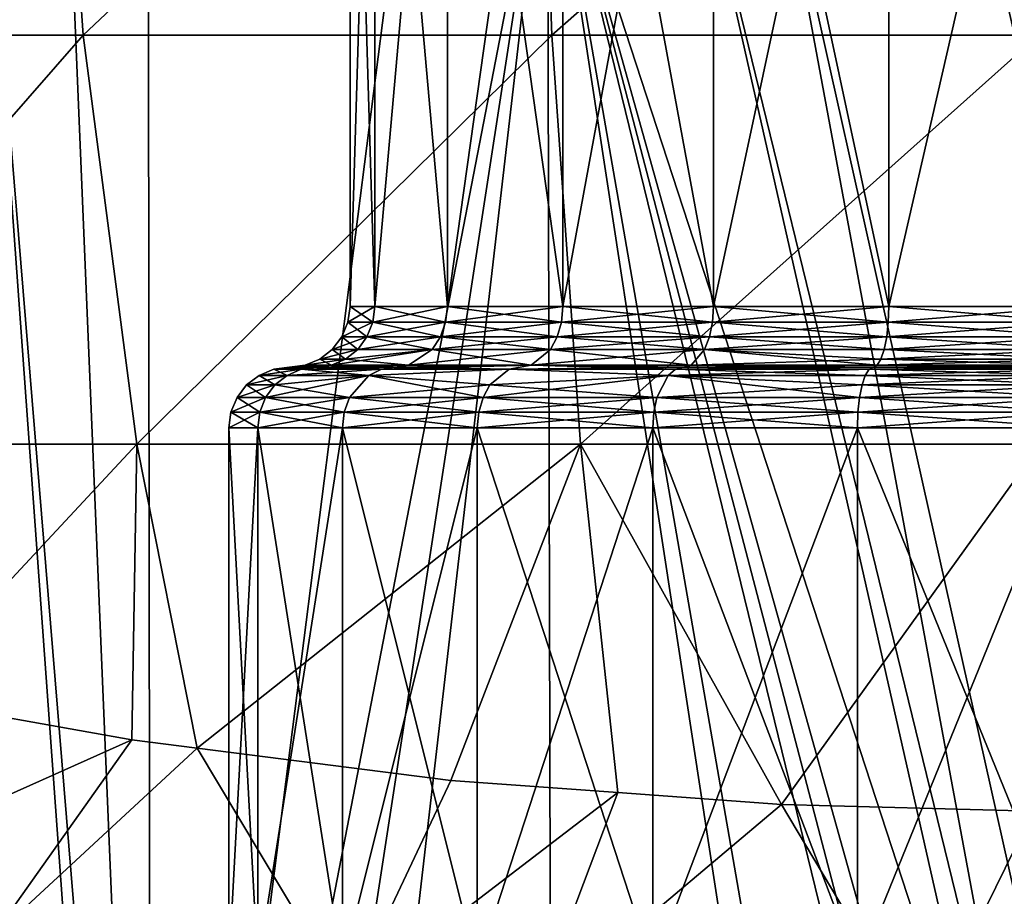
# Model space of a CAD drawing. Extents: x -0.055 to 0.055, y -0.091 to 0.
# Tile 27 of 49: x -0.009 to -0.001, y -0.059 to -0.052. Entities that reach past the tile are written whole.
import ezdxf

# ---------------------------------------------------------------- set-up
doc = ezdxf.new("R2010")
doc.units = 0
doc.layers.add('mesh', color=7, linetype='CONTINUOUS')

msp = doc.modelspace()

# ---------------------------------------------------------------- meshes
at = {"layer": 'mesh'}
mesh = msp.add_polyface(dxfattribs=at)
corners = [(-0.0037958, -0.0495282, -0.0391715), (-0.0076951, -0.0475469, -0.0383455), (-0.0077886, -0.0495282, -0.0381024), (-0.0044618, -0.0484775, 0.0051727), (-0.0082035, -0.0519975, 0.0033798), (-0.0084456, -0.0484775, 0.0039815), (-0.0043339, -0.0519975, 0.0045369), (-0.0077587, -0.0553725, 0.0022745), (-0.0051531, -0.0495282, -0.0402496), (-0.0074761, -0.0495282, -0.0394752), (-0.005387, -0.0495354, -0.0402834), (-0.0057956, -0.0474782, 0.0345474), (-0.0057956, -0.0542382, 0.0345474), (-0.006, -0.0474782, 0.0329944), (-0.0051962, -0.0542382, 0.0359944), (-0.0051962, -0.0474782, 0.0359944), (-0.0042426, -0.0542382, 0.0372371), (-0.0042426, -0.0474782, 0.0372371), (-0.0042426, -0.0474782, 0.0287518), (-0.0051962, -0.0542382, 0.0299945), (-0.0042426, -0.0542382, 0.0287518), (-0.0051962, -0.0474782, 0.0299945), (-0.0057956, -0.0542382, 0.0314415), (-0.0057956, -0.0474782, 0.0314415), (-0.006, -0.0542382, 0.0329944), (-0.0045007, -0.0475469, 0.0052417), (-0.0076438, -0.0669053, -0.0411533), (-0.0054892, -0.0499948, -0.0406866), (-0.0076659, -0.0499971, -0.0400495), (-0.0043703, -0.0499939, -0.0408716), (-0.0032241, -0.0499929, -0.041061), (-0.0031747, -0.0495353, -0.0406801), (-0.0032167, -0.0497363, -0.0409988), (-0.0076615, -0.0498223, -0.0400394), (-0.007626, -0.049663, -0.039931), (-0.0075461, -0.0495354, -0.0396868), (-0.0031979, -0.0496023, -0.0408559)]
mesh.append_faces([[corners[k] for k in face] for face in [(0, 1, 2, 2), (3, 4, 5, 5), (3, 6, 4, 4), (6, 7, 4, 4), (8, 9, 10, 10), (2, 8, 0, 0), (2, 9, 8, 8), (11, 12, 13, 13), (11, 14, 12, 12), (15, 14, 11, 11), (15, 16, 14, 14), (17, 16, 15, 15), (18, 19, 20, 20), (21, 19, 18, 18), (21, 22, 19, 19), (23, 22, 21, 21), (23, 24, 22, 22), (13, 24, 23, 23), (13, 12, 24, 24), (5, 25, 3, 3), (26, 27, 28, 28), (28, 29, 30, 30), (28, 27, 29, 29), (8, 10, 31, 31), (28, 32, 33, 33), (30, 32, 28, 28), (34, 33, 32, 32), (10, 35, 31, 31), (10, 9, 35, 35), (31, 34, 36, 36), (35, 34, 31, 31), (36, 34, 32, 32)]])
mesh = msp.add_polyface(dxfattribs=at)
corners = [(0.0003253, -0.0495282, -0.0394918), (-0.0037085, -0.0475469, -0.0393896), (-0.0037958, -0.0495282, -0.0391715), (-0.0044618, -0.0484775, 0.0051727), (-0.0003283, -0.0475469, 0.0056923), (-0.0003272, -0.0484775, 0.0056147), (-0.0043339, -0.0519975, 0.0045369), (-0.0003178, -0.0519975, 0.0049662), (-0.0040989, -0.0553725, 0.0033688), (-0.0051531, -0.0495282, -0.0402496), (-0.0031497, -0.0495282, -0.0404658), (-0.0042426, -0.0474782, 0.0372371), (-0.003, -0.0542382, 0.0381906), (-0.0042426, -0.0542382, 0.0372371), (-0.003, -0.0474782, 0.0381906), (-0.0015529, -0.0542382, 0.03879), (-0.0015529, -0.0474782, 0.03879), (0, -0.0542382, 0.0389945), (0, -0.0474782, 0.0389945), (0, -0.0474782, 0.0269944), (-0.0015529, -0.0542382, 0.0271989), (0, -0.0542382, 0.0269944), (-0.0015529, -0.0474782, 0.0271989), (-0.003, -0.0542382, 0.0277983), (-0.003, -0.0474782, 0.0277983), (-0.0042426, -0.0542382, 0.0287518), (-0.0042426, -0.0474782, 0.0287518), (0, -0.0613793, -0.0420779), (0, -0.0499914, -0.0413044), (-0.0025479, -0.0499923, -0.0411728), (-0.0032241, -0.0499929, -0.041061), (-0.0004298, -0.061419, -0.0420766), (-0.0043703, -0.0499939, -0.0408716), (-0.0006264, -0.0614647, -0.0420751), (0, -0.0497847, -0.0412424), (-0.0032167, -0.0497363, -0.0409988), (0, -0.0496534, -0.0411367), (-0.0031979, -0.0496023, -0.0408559), (0, -0.0495822, -0.0410317), (-0.0031747, -0.0495353, -0.0406801), (0, -0.0495358, -0.0408703)]
mesh.append_faces([[corners[k] for k in face] for face in [(0, 1, 2, 2), (3, 4, 5, 5), (5, 6, 3, 3), (5, 7, 6, 6), (7, 8, 6, 6), (9, 10, 2, 2), (11, 12, 13, 13), (14, 12, 11, 11), (14, 15, 12, 12), (16, 15, 14, 14), (16, 17, 15, 15), (18, 17, 16, 16), (19, 20, 21, 21), (22, 20, 19, 19), (22, 23, 20, 20), (24, 23, 22, 22), (24, 25, 23, 23), (26, 25, 24, 24), (27, 28, 29, 29), (30, 31, 29, 29), (32, 33, 30, 30), (30, 28, 34, 34), (29, 28, 30, 30), (35, 34, 36, 36), (37, 36, 38, 38), (39, 38, 40, 40), (10, 39, 40, 40), (9, 39, 10, 10), (34, 35, 30, 30), (39, 37, 38, 38), (37, 35, 36, 36), (40, 2, 10, 10), (40, 0, 2, 2)]])
mesh = msp.add_polyface(dxfattribs=at)
corners = [(-0.0115184, -0.0495282, -0.0363204), (-0.0114263, -0.0475469, -0.0365979), (-0.0116267, -0.0475469, -0.0365022), (-0.0077886, -0.0495282, -0.0381024), (-0.0078619, -0.0475469, -0.0383009), (-0.0076951, -0.0475469, -0.0383455), (-0.0084456, -0.0484775, 0.0039815), (-0.011796, -0.0519975, 0.0015339), (-0.0121442, -0.0484775, 0.0020812), (-0.0082035, -0.0519975, 0.0033798), (-0.0111564, -0.0553725, 0.0005287), (-0.0141772, -0.0553725, -0.0018094), (-0.0077587, -0.0553725, 0.0022745), (-0.0096359, -0.0495355, -0.0388945), (-0.0074761, -0.0495282, -0.0394752), (-0.010054, -0.0495282, -0.0386159), (-0.0115447, -0.0495282, -0.0377266), (-0.0148589, -0.0495282, -0.033886), (-0.01212, -0.0475469, 0.0021805), (-0.0076438, -0.0669053, -0.0411533), (-0.0083476, -0.0499978, -0.03985), (-0.0090385, -0.0499985, -0.0395531), (-0.0130942, -0.0667329, -0.0384907), (-0.011085, -0.0500006, -0.0386737), (-0.0118303, -0.0500014, -0.0382397), (-0.0076659, -0.0499971, -0.0400495), (-0.0116496, -0.0495355, -0.0379084), (-0.0075461, -0.0495354, -0.0396868), (-0.0118286, -0.0498257, -0.0382347), (-0.0137503, -0.0498277, -0.0370636), (-0.0076615, -0.0498223, -0.0400394), (-0.007626, -0.049663, -0.039931), (-0.0117738, -0.0496647, -0.0381348), (-0.0155151, -0.0497435, -0.0356914), (-0.0154232, -0.0496048, -0.0355791)]
mesh.append_faces([[corners[k] for k in face] for face in [(0, 1, 2, 2), (3, 1, 0, 0), (3, 4, 1, 1), (3, 5, 4, 4), (6, 7, 8, 8), (6, 9, 7, 7), (7, 10, 11, 11), (9, 10, 7, 7), (9, 12, 10, 10), (13, 14, 15, 15), (3, 15, 14, 14), (0, 15, 3, 3), (0, 16, 15, 15), (17, 16, 0, 0), (8, 18, 6, 6), (19, 20, 21, 21), (22, 23, 24, 24), (23, 25, 24, 24), (21, 25, 23, 23), (21, 20, 25, 25), (13, 15, 26, 26), (27, 14, 13, 13), (15, 16, 26, 26), (24, 28, 29, 29), (24, 30, 28, 28), (25, 30, 24, 24), (31, 28, 30, 30), (32, 28, 31, 31), (32, 33, 28, 28), (27, 13, 26, 26), (27, 32, 31, 31), (26, 32, 27, 27), (26, 34, 32, 32)]])
mesh = msp.add_polyface(dxfattribs=at)
corners = [(-0.0097165, -0.0574703, 0.0001524), (-0.0106297, -0.0572557, -0.0003075), (-0.0111564, -0.0553725, 0.0005287), (-0.0077587, -0.0553725, 0.0022745), (-0.0078008, -0.0578122, 0.0008857), (-0.0072629, -0.0578806, 0.0010325), (-0.0121379, -0.0569015, -0.0010672), (-0.008972, -0.0594605, 0.0044206), (-0.0060219, -0.0599554, 0.0054818), (-0.0108032, -0.0591534, 0.003762), (-0.0130745, -0.0584961, 0.0023523), (-0.0111801, -0.0591064, 0.003648), (-0.0076659, -0.0499971, -0.0400495), (-0.0083476, -0.0499978, -0.03985), (-0.0076438, -0.0669053, -0.0411533), (-0.0090385, -0.0499985, -0.0395531), (-0.011085, -0.0500006, -0.0386737), (-0.0089697, -0.0669026, -0.0406596), (-0.0086278, -0.0669131, -0.0407934), (-0.0091968, -0.0599814, 0.0047694), (-0.0087733, -0.0600645, 0.0049515), (-0.0089838, -0.0600232, 0.004861), (-0.0045766, -0.0605739, 0.0060482), (-0.0059052, -0.0604637, 0.0058147), (-0.01327, -0.0590526, 0.0027281), (-0.0134122, -0.0590156, 0.0026466), (-0.0112504, -0.0595784, 0.0038864), (-0.0133601, -0.058809, 0.0026622), (-0.0091812, -0.0598573, 0.0047846), (-0.0091364, -0.059711, 0.0047375), (-0.00908, -0.0595917, 0.0046478), (-0.0132843, -0.0586742, 0.0026045), (-0.0045496, -0.0603085, 0.0060256), (-0.0068168, -0.0598931, 0.0053356)]
mesh.append_faces([[corners[k] for k in face] for face in [(0, 1, 2, 2), (3, 0, 2, 2), (3, 4, 0, 0), (3, 5, 4, 4), (1, 6, 2, 2), (7, 5, 8, 8), (7, 4, 5, 5), (9, 4, 7, 7), (1, 10, 6, 6), (1, 9, 10, 10), (0, 9, 1, 1), (0, 4, 9, 9), (11, 10, 9, 9), (12, 13, 14, 14), (15, 16, 17, 17), (17, 18, 15, 15), (19, 20, 21, 21), (22, 20, 19, 19), (22, 23, 20, 20), (19, 24, 25, 25), (19, 26, 24, 24), (27, 19, 25, 25), (28, 19, 27, 27), (28, 22, 19, 19), (27, 29, 28, 28), (27, 30, 29, 29), (31, 30, 27, 27), (31, 11, 30, 30), (30, 32, 29, 29), (30, 7, 33, 33), (30, 9, 7, 7), (11, 9, 30, 30), (31, 10, 11, 11)]])
mesh = msp.add_polyface(dxfattribs=at)
corners = [(-0.0063289, -0.0669118, -0.0415542), (-0.0043703, -0.0499939, -0.0408716), (-0.0069753, -0.0669118, -0.0413675), (-0.0132532, -0.0634527, 0.0024173), (-0.01327, -0.0590526, 0.0027281), (-0.0112504, -0.0595784, 0.0038864), (-0.008972, -0.063273, 0.0046151), (-0.0087733, -0.0600645, 0.0049515), (-0.0059052, -0.0604637, 0.0058147), (-0.0089838, -0.0600232, 0.004861), (-0.0090385, -0.0499985, -0.0395531), (-0.0086278, -0.0669131, -0.0407934), (-0.007812, -0.0669119, -0.0410964), (-0.0066321, -0.0601882, 0.0347715), (-0.0058085, -0.0603953, 0.036348), (-0.0064786, -0.0603953, 0.0347304), (-0.0066321, -0.0601882, 0.0312174), (-0.0067071, -0.0603953, 0.0329944), (-0.0064786, -0.0603953, 0.0312585), (-0.006866, -0.0601882, 0.0329944), (-0.0062785, -0.0605542, 0.0346768), (-0.0056292, -0.0605542, 0.0362445), (-0.0062785, -0.0605542, 0.0313121), (-0.0058085, -0.0603953, 0.0296409), (-0.0065, -0.0605542, 0.0329944), (-0.0060456, -0.0606541, 0.0346144), (-0.0062588, -0.0606541, 0.0329944), (-0.0060456, -0.0606541, 0.0313745), (-0.0057956, -0.0606882, 0.0345474), (-0.006, -0.0606882, 0.0329944), (-0.0076438, -0.0669053, -0.0411533), (-0.0073106, -0.0669118, -0.0412629), (-0.0091968, -0.0599814, 0.0047694), (-0.0107205, -0.0669136, -0.0398754), (-0.0130942, -0.0667329, -0.0384907), (-0.0125027, -0.0669168, -0.038895), (-0.0089697, -0.0669026, -0.0406596), (-0.011085, -0.0500006, -0.0386737), (-0.0074937, -0.0682574, -0.0412793), (-0.0106579, -0.068613, -0.0399897)]
mesh.append_faces([[corners[k] for k in face] for face in [(0, 1, 2, 2), (3, 4, 5, 5), (6, 7, 8, 8), (9, 7, 6, 6), (10, 11, 12, 12), (13, 14, 15, 15), (16, 17, 18, 18), (19, 15, 17, 17), (15, 20, 17, 17), (15, 21, 20, 20), (14, 21, 15, 15), (18, 22, 23, 23), (18, 24, 22, 22), (17, 24, 18, 18), (17, 20, 24, 24), (20, 25, 24, 24), (22, 26, 27, 27), (24, 26, 22, 22), (24, 25, 26, 26), (25, 28, 26, 26), (26, 29, 27, 27), (30, 31, 2, 2), (2, 1, 30, 30), (32, 3, 5, 5), (32, 6, 3, 3), (9, 6, 32, 32), (33, 34, 35, 35), (36, 34, 33, 33), (36, 37, 34, 34), (10, 12, 30, 30), (38, 31, 30, 30), (39, 36, 33, 33), (39, 30, 12, 12)]])
mesh = msp.add_polyface(dxfattribs=at)
corners = [(-0.0040989, -0.0553725, 0.0033688), (-0.0072629, -0.0578806, 0.0010325), (-0.0077587, -0.0553725, 0.0022745), (-0.0068168, -0.0598931, 0.0053356), (-0.008972, -0.0594605, 0.0044206), (-0.0060219, -0.0599554, 0.0054818), (-0.0067615, -0.0552382, 0.0348062), (-0.0067615, -0.0596882, 0.0348062), (-0.007, -0.0552382, 0.0329944), (-0.0060622, -0.0596882, 0.0364944), (-0.0060622, -0.0552382, 0.0364944), (-0.0060622, -0.0552382, 0.0294944), (-0.0067615, -0.0596882, 0.0311827), (-0.0060622, -0.0596882, 0.0294944), (-0.0067615, -0.0552382, 0.0311827), (-0.007, -0.0596882, 0.0329944), (-0.0067286, -0.059947, 0.0347974), (-0.0060327, -0.059947, 0.0364774), (-0.0067286, -0.059947, 0.0311915), (-0.0060327, -0.059947, 0.0295115), (-0.0069659, -0.059947, 0.0329944), (-0.0066321, -0.0601882, 0.0347715), (-0.0059461, -0.0601882, 0.0364275), (-0.0066321, -0.0601882, 0.0312174), (-0.0059461, -0.0601882, 0.0295614), (-0.006866, -0.0601882, 0.0329944), (-0.0064786, -0.0603953, 0.0347304), (-0.0058085, -0.0603953, 0.036348), (-0.0064786, -0.0603953, 0.0312585), (-0.0067071, -0.0603953, 0.0329944), (-0.0043703, -0.0499939, -0.0408716), (-0.0054892, -0.0499948, -0.0406866), (-0.0076438, -0.0669053, -0.0411533), (-0.0091812, -0.0598573, 0.0047846), (-0.0091364, -0.059711, 0.0047375), (-0.0045496, -0.0603085, 0.0060256), (-0.00908, -0.0595917, 0.0046478), (-0.0045218, -0.0601883, 0.0059288)]
mesh.append_faces([[corners[k] for k in face] for face in [(0, 1, 2, 2), (3, 4, 5, 5), (6, 7, 8, 8), (6, 9, 7, 7), (10, 9, 6, 6), (11, 12, 13, 13), (14, 12, 11, 11), (14, 15, 12, 12), (8, 15, 14, 14), (8, 7, 15, 15), (7, 16, 15, 15), (7, 17, 16, 16), (9, 17, 7, 7), (13, 18, 19, 19), (12, 18, 13, 13), (12, 20, 18, 18), (15, 20, 12, 12), (15, 16, 20, 20), (16, 21, 20, 20), (16, 22, 21, 21), (17, 22, 16, 16), (19, 23, 24, 24), (18, 23, 19, 19), (18, 25, 23, 23), (20, 25, 18, 18), (20, 21, 25, 25), (21, 26, 25, 25), (22, 27, 21, 21), (23, 28, 24, 24), (25, 29, 23, 23), (30, 31, 32, 32), (33, 34, 35, 35), (36, 3, 37, 37)]])
mesh = msp.add_polyface(dxfattribs=at)
corners = [(-0.0037892, -0.0582471, 0.0018184), (-0.0040989, -0.0553725, 0.0033688), (-0.0024384, -0.058345, 0.0020285), (-0.0051684, -0.0581471, 0.001604), (-0.0072629, -0.0578806, 0.0010325), (-0.0063289, -0.0669118, -0.0415542), (-0.0043299, -0.0669118, -0.0419697), (-0.0043703, -0.0499939, -0.0408716), (-0.0044756, -0.0600622, 0.0057109), (-0.0060219, -0.0599554, 0.0054818), (-0.0060622, -0.0552382, 0.0364944), (-0.0049497, -0.0596882, 0.0379442), (-0.0060622, -0.0596882, 0.0364944), (-0.0049497, -0.0552382, 0.0379442), (-0.0035, -0.0596882, 0.0390566), (-0.0035, -0.0552382, 0.0390566), (-0.0018117, -0.0596882, 0.0397559), (-0.0035, -0.0552382, 0.0269323), (-0.0049497, -0.0596882, 0.0280447), (-0.0035, -0.0596882, 0.0269323), (-0.0049497, -0.0552382, 0.0280447), (-0.0060622, -0.0596882, 0.0294944), (-0.0060622, -0.0552382, 0.0294944), (-0.0049257, -0.059947, 0.0379201), (-0.0060327, -0.059947, 0.0364774), (-0.003483, -0.059947, 0.0390271), (-0.0018029, -0.059947, 0.039723), (-0.0049257, -0.059947, 0.0280688), (-0.003483, -0.059947, 0.0269618), (-0.0060327, -0.059947, 0.0295115), (-0.004855, -0.0601882, 0.0378495), (-0.003433, -0.0601882, 0.0389406), (-0.004855, -0.0601882, 0.0281394), (-0.0059461, -0.0601882, 0.0295614), (-0.0014538, -0.0619194, -0.0420674), (-0.0012849, -0.0617884, -0.0420685), (-0.002086, -0.063116, -0.0420936), (-0.0022652, -0.0637208, -0.0421136)]
mesh.append_faces([[corners[k] for k in face] for face in [(0, 1, 2, 2), (1, 3, 4, 4), (0, 3, 1, 1), (5, 6, 7, 7), (8, 0, 2, 2), (9, 0, 8, 8), (9, 3, 0, 0), (9, 4, 3, 3), (10, 11, 12, 12), (13, 11, 10, 10), (13, 14, 11, 11), (15, 14, 13, 13), (15, 16, 14, 14), (17, 18, 19, 19), (20, 18, 17, 17), (20, 21, 18, 18), (22, 21, 20, 20), (12, 23, 24, 24), (11, 23, 12, 12), (11, 25, 23, 23), (14, 25, 11, 11), (14, 26, 25, 25), (19, 27, 28, 28), (18, 27, 19, 19), (18, 29, 27, 27), (21, 29, 18, 18), (23, 30, 24, 24), (25, 31, 23, 23), (27, 32, 28, 28), (29, 33, 27, 27), (34, 35, 7, 7), (36, 34, 7, 7), (6, 37, 7, 7)]])
mesh = msp.add_polyface(dxfattribs=at)
corners = [(-0.0022642, -0.0602844, 0.0061751), (-0.0044756, -0.0600622, 0.0057109), (-0.0012868, -0.0602825, 0.0061834), (-0.0018029, -0.059947, 0.039723), (-0.0017771, -0.0601882, 0.0396265), (-0.003483, -0.059947, 0.0390271), (0, -0.0601882, 0.0398605), (0, -0.059947, 0.0399604), (0, -0.059947, 0.0260285), (-0.0017771, -0.0601882, 0.0263624), (0, -0.0601882, 0.0261284), (-0.0018029, -0.059947, 0.0262659), (-0.003433, -0.0601882, 0.0270483), (-0.003483, -0.059947, 0.0269618), (-0.0017359, -0.0603953, 0.039473), (-0.003433, -0.0601882, 0.0389406), (0, -0.0603953, 0.0397016), (-0.0017359, -0.0603953, 0.0265159), (0, -0.0603953, 0.0262873), (-0.0033536, -0.0603953, 0.0271859), (-0.0016823, -0.0605542, 0.039273), (-0.0033536, -0.0603953, 0.038803), (0, -0.0605542, 0.0394945), (-0.0016823, -0.0605542, 0.0267159), (-0.00325, -0.0605542, 0.0273653), (0, -0.0597382, 0.0329944), (0, -0.0599773, 0.0300805), (-0.0007542, -0.0599773, 0.0301798), (-0.001457, -0.0599773, 0.0304709), (-0.0014882, -0.0606882, 0.0274404), (-0.002875, -0.0606882, 0.0280148), (-0.0040659, -0.0606882, 0.0289286), (-0.0020605, -0.0599773, 0.0309339), (-0.0040659, -0.0606882, 0.0370603), (-0.0020605, -0.0599773, 0.035055), (-0.0025236, -0.0599773, 0.0344514), (-0.002875, -0.0606882, 0.0379741), (-0.001457, -0.0599773, 0.035518), (-0.0014882, -0.0606882, 0.0385485), (-0.0007542, -0.0599773, 0.0358091), (0, -0.0606882, 0.0387444), (0, -0.0599773, 0.0359084), (-0.0043703, -0.0499939, -0.0408716), (-0.0022652, -0.0637208, -0.0421136), (-0.002086, -0.063116, -0.0420936), (-0.0045218, -0.0601883, 0.0059288), (0, -0.0603359, 0.0062758), (0, -0.0604364, 0.0063906), (-0.0045496, -0.0603085, 0.0060256), (0, -0.0605489, 0.0064628)]
mesh.append_faces([[corners[k] for k in face] for face in [(0, 1, 2, 2), (3, 4, 5, 5), (3, 6, 4, 4), (7, 6, 3, 3), (8, 9, 10, 10), (11, 9, 8, 8), (11, 12, 9, 9), (13, 12, 11, 11), (4, 14, 15, 15), (4, 16, 14, 14), (6, 16, 4, 4), (10, 17, 18, 18), (9, 17, 10, 10), (9, 19, 17, 17), (12, 19, 9, 9), (14, 20, 21, 21), (16, 22, 14, 14), (17, 23, 18, 18), (19, 24, 17, 17), (25, 26, 27, 27), (25, 27, 28, 28), (29, 27, 26, 26), (30, 28, 27, 27), (31, 32, 28, 28), (33, 34, 35, 35), (36, 37, 34, 34), (38, 39, 37, 37), (40, 41, 39, 39), (42, 43, 44, 44), (45, 46, 47, 47), (48, 47, 49, 49), (45, 0, 46, 46), (0, 2, 46, 46)]])
mesh = msp.add_polyface(dxfattribs=at)
corners = [(-0.0024384, -0.058345, 0.0020285), (-0.0003006, -0.0553725, 0.0037749), (-0.0003615, -0.0583997, 0.0021458), (-0.0040989, -0.0553725, 0.0033688), (-0.0012868, -0.0602825, 0.0061834), (-0.0044756, -0.0600622, 0.0057109), (-0.0018117, -0.0552382, 0.0397559), (-0.0018117, -0.0596882, 0.0397559), (-0.0035, -0.0552382, 0.0390566), (0, -0.0596882, 0.0399944), (0, -0.0552382, 0.0399944), (0, -0.0552382, 0.0259944), (-0.0018117, -0.0596882, 0.026233), (0, -0.0596882, 0.0259944), (-0.0018117, -0.0552382, 0.026233), (-0.0035, -0.0596882, 0.0269323), (-0.0035, -0.0552382, 0.0269323), (-0.0018029, -0.059947, 0.039723), (-0.0035, -0.0596882, 0.0390566), (0, -0.059947, 0.0399604), (-0.0018029, -0.059947, 0.0262659), (0, -0.059947, 0.0260285), (-0.003483, -0.059947, 0.0269618), (0, -0.0597382, 0.0329944), (-0.001457, -0.0599773, 0.0304709), (-0.0020605, -0.0599773, 0.0309339), (-0.0025236, -0.0599773, 0.0315375), (-0.0028147, -0.0599773, 0.0322402), (-0.002914, -0.0599773, 0.0329944), (-0.0028147, -0.0599773, 0.0337486), (-0.0025236, -0.0599773, 0.0344514), (-0.0020605, -0.0599773, 0.035055), (-0.001457, -0.0599773, 0.035518), (-0.0007542, -0.0599773, 0.0358091), (0, -0.0599773, 0.0359084), (-0.0025479, -0.0499923, -0.0411728), (-0.0004298, -0.061419, -0.0420766), (0, -0.0613793, -0.0420779), (-0.0032241, -0.0499929, -0.041061), (-0.0006264, -0.0614647, -0.0420751), (-0.0043703, -0.0499939, -0.0408716), (-0.0011074, -0.0616627, -0.04207), (-0.0012849, -0.0617884, -0.0420685), (0, -0.0603359, 0.0062758)]
mesh.append_faces([[corners[k] for k in face] for face in [(0, 1, 2, 2), (0, 3, 1, 1), (4, 0, 2, 2), (5, 0, 4, 4), (6, 7, 8, 8), (6, 9, 7, 7), (10, 9, 6, 6), (11, 12, 13, 13), (14, 12, 11, 11), (14, 15, 12, 12), (16, 15, 14, 14), (7, 17, 18, 18), (7, 19, 17, 17), (9, 19, 7, 7), (13, 20, 21, 21), (12, 20, 13, 13), (12, 22, 20, 20), (15, 22, 12, 12), (23, 24, 25, 25), (23, 25, 26, 26), (23, 26, 27, 27), (23, 27, 28, 28), (23, 28, 29, 29), (23, 29, 30, 30), (23, 30, 31, 31), (23, 31, 32, 32), (23, 32, 33, 33), (23, 33, 34, 34), (35, 36, 37, 37), (38, 39, 36, 36), (40, 41, 39, 39), (40, 42, 41, 41), (4, 2, 43, 43)]])
mesh = msp.add_polyface(dxfattribs=at)
corners = [(-0.0043339, -0.0519975, 0.0045369), (-0.0040989, -0.0553725, 0.0033688), (-0.0077587, -0.0553725, 0.0022745), (-0.0057956, -0.0542382, 0.0345474), (-0.006017, -0.0543676, 0.0329944), (-0.006, -0.0542382, 0.0329944), (-0.005812, -0.0543676, 0.0345518), (-0.006067, -0.0544882, 0.0329944), (-0.0058603, -0.0544882, 0.0345647), (-0.0061464, -0.0545917, 0.0329944), (-0.005937, -0.0545917, 0.0314036), (-0.005937, -0.0545917, 0.0345853), (-0.006037, -0.0546712, 0.0313768), (-0.00625, -0.0546712, 0.0329944), (-0.006037, -0.0546712, 0.0346121), (-0.0061535, -0.0547211, 0.0313456), (-0.0063706, -0.0547211, 0.0329944), (-0.0061535, -0.0547211, 0.0346433), (-0.0055171, -0.0547211, 0.0361798), (-0.0062785, -0.0547382, 0.0346768), (-0.0062785, -0.0547382, 0.0313121), (-0.0065, -0.0547382, 0.0329944), (-0.0057412, -0.0547552, 0.0363092), (-0.0064035, -0.0547552, 0.0347103), (-0.0056292, -0.0547382, 0.0362445), (-0.0064035, -0.0547552, 0.0312786), (-0.0056292, -0.0547382, 0.0297444), (-0.00652, -0.0548052, 0.0312474), (-0.0057412, -0.0547552, 0.0296797), (-0.0060042, -0.0549882, 0.0295279), (-0.006745, -0.0551088, 0.0311871), (-0.0060474, -0.0551088, 0.029503), (-0.0067615, -0.0552382, 0.0311827), (-0.0060622, -0.0552382, 0.0294944), (-0.0058457, -0.0548052, 0.0363694), (-0.00652, -0.0548052, 0.0347415), (-0.0058457, -0.0548052, 0.0296195), (-0.00662, -0.0548846, 0.0312206), (-0.0060042, -0.0549882, 0.036461), (-0.00662, -0.0548846, 0.0347683), (-0.0066968, -0.0549882, 0.0312001)]
mesh.append_faces([[corners[k] for k in face] for face in [(0, 1, 2, 2), (3, 4, 5, 5), (6, 7, 4, 4), (6, 8, 7, 7), (7, 9, 10, 10), (8, 9, 7, 7), (8, 11, 9, 9), (9, 12, 10, 10), (9, 13, 12, 12), (11, 13, 9, 9), (11, 14, 13, 13), (13, 15, 12, 12), (13, 16, 15, 15), (14, 16, 13, 13), (14, 17, 16, 16), (18, 19, 17, 17), (16, 20, 15, 15), (16, 21, 20, 20), (17, 21, 16, 16), (17, 19, 21, 21), (19, 22, 23, 23), (24, 22, 19, 19), (20, 25, 26, 26), (25, 27, 28, 28), (29, 30, 31, 31), (31, 32, 33, 33), (23, 34, 35, 35), (22, 34, 23, 23), (28, 27, 36, 36), (27, 37, 36, 36), (34, 38, 39, 39), (36, 40, 29, 29), (37, 40, 36, 36)]])
mesh = msp.add_polyface(dxfattribs=at)
corners = [(-0.0003178, -0.0519975, 0.0049662), (-0.0003006, -0.0553725, 0.0037749), (-0.0040989, -0.0553725, 0.0033688), (-0.0015529, -0.0542382, 0.03879), (-0.0015573, -0.0543676, 0.0388065), (-0.0030085, -0.0543676, 0.0382054), (0, -0.0542382, 0.0389945), (-0.003, -0.0542382, 0.0277983), (-0.0015573, -0.0543676, 0.0271824), (-0.0015529, -0.0542382, 0.0271989), (-0.0030085, -0.0543676, 0.0277835), (-0.0015703, -0.0544882, 0.0388547), (-0.0030335, -0.0544882, 0.0382486), (0, -0.0543676, 0.0390115), (-0.0015703, -0.0544882, 0.0271342), (-0.0030335, -0.0544882, 0.0277403), (0, -0.0544882, 0.0390614), (-0.0015908, -0.0545917, 0.0389315), (-0.0015908, -0.0545917, 0.0270574), (0, -0.0545917, 0.0391409), (-0.0016176, -0.0546712, 0.0390315), (0, -0.0546712, 0.0392444), (-0.0016488, -0.0547211, 0.039148), (0, -0.0547211, 0.039365), (-0.0016823, -0.0547382, 0.039273), (-0.0031853, -0.0547211, 0.0274774), (-0.0016823, -0.0547382, 0.0267159), (-0.0016488, -0.0547211, 0.0268409), (0, -0.0547552, 0.0396239), (-0.0017158, -0.0547552, 0.039398), (-0.0033147, -0.0547552, 0.0272532), (-0.0017158, -0.0547552, 0.0265909), (0, -0.0548052, 0.0397444), (-0.001747, -0.0548052, 0.0395145), (0, -0.0548846, 0.039848), (-0.0017738, -0.0548846, 0.0396145), (0, -0.0549882, 0.0399275), (-0.0017944, -0.0549882, 0.0396912), (-0.0017738, -0.0548846, 0.0263744), (-0.0034665, -0.0549882, 0.0269903), (-0.0017944, -0.0549882, 0.0262977), (0, -0.0551088, 0.0399774), (-0.0018073, -0.0551088, 0.0397395), (-0.0018073, -0.0551088, 0.0262494), (0, -0.0549882, 0.0260614), (-0.0034915, -0.0551088, 0.026947), (0, -0.0552382, 0.0399944), (-0.0018117, -0.0552382, 0.0397559), (-0.0018117, -0.0552382, 0.026233), (0, -0.0551088, 0.0260115), (-0.0035, -0.0552382, 0.0269323), (-0.0030732, -0.0545917, 0.0276715), (-0.0016176, -0.0546712, 0.0269574), (-0.003375, -0.0548052, 0.0271488), (-0.001747, -0.0548052, 0.0264744)]
mesh.append_faces([[corners[k] for k in face] for face in [(0, 1, 2, 2), (3, 4, 5, 5), (6, 4, 3, 3), (7, 8, 9, 9), (7, 10, 8, 8), (4, 11, 12, 12), (13, 11, 4, 4), (10, 14, 8, 8), (10, 15, 14, 14), (16, 17, 11, 11), (15, 18, 14, 14), (19, 20, 17, 17), (21, 22, 20, 20), (23, 24, 22, 22), (25, 26, 27, 27), (24, 28, 29, 29), (26, 30, 31, 31), (29, 32, 33, 33), (33, 34, 35, 35), (35, 36, 37, 37), (38, 39, 40, 40), (37, 41, 42, 42), (40, 43, 44, 44), (40, 45, 43, 43), (42, 46, 47, 47), (41, 46, 42, 42), (43, 48, 49, 49), (43, 50, 48, 48), (15, 51, 18, 18), (51, 52, 18, 18), (51, 27, 52, 52), (31, 53, 54, 54), (54, 53, 38, 38)]])
mesh = msp.add_polyface(dxfattribs=at)
corners = [(-0.0051962, -0.0542382, 0.0359944), (-0.005812, -0.0543676, 0.0345518), (-0.0057956, -0.0542382, 0.0345474), (-0.0052109, -0.0543676, 0.036003), (-0.0057956, -0.0542382, 0.0314415), (-0.005812, -0.0543676, 0.0314371), (-0.0052109, -0.0543676, 0.0299859), (-0.006, -0.0542382, 0.0329944), (-0.006017, -0.0543676, 0.0329944), (-0.0058603, -0.0544882, 0.0345647), (-0.0052542, -0.0544882, 0.0360279), (-0.0058603, -0.0544882, 0.0314242), (-0.0052542, -0.0544882, 0.029961), (-0.006067, -0.0544882, 0.0329944), (-0.005937, -0.0545917, 0.0345853), (-0.005937, -0.0545917, 0.0314036), (-0.006037, -0.0546712, 0.0313768), (-0.0061535, -0.0547211, 0.0313456), (-0.0055171, -0.0547211, 0.0298091), (-0.0055171, -0.0547211, 0.0361798), (-0.0056292, -0.0547382, 0.0362445), (-0.0062785, -0.0547382, 0.0346768), (-0.0056292, -0.0547382, 0.0297444), (-0.0062785, -0.0547382, 0.0313121), (-0.0064035, -0.0547552, 0.0312786), (-0.0057412, -0.0547552, 0.0296797), (-0.0060042, -0.0549882, 0.036461), (-0.0049377, -0.0551088, 0.0379322), (-0.0060474, -0.0551088, 0.0364859), (-0.0049024, -0.0549882, 0.0378968), (-0.0060042, -0.0549882, 0.0295279), (-0.0060474, -0.0551088, 0.029503), (-0.0049024, -0.0549882, 0.0280921), (-0.0049497, -0.0552382, 0.0379442), (-0.0060622, -0.0552382, 0.0364944), (-0.0060622, -0.0552382, 0.0294944), (-0.0049377, -0.0551088, 0.0280567), (-0.005323, -0.0545917, 0.0360677), (-0.005323, -0.0545917, 0.0299212), (-0.006037, -0.0546712, 0.0346121), (-0.0061535, -0.0547211, 0.0346433), (-0.0057412, -0.0547552, 0.0363092), (-0.0046877, -0.0547552, 0.0376821), (-0.0058457, -0.0548052, 0.0363694)]
mesh.append_faces([[corners[k] for k in face] for face in [(0, 1, 2, 2), (0, 3, 1, 1), (4, 5, 6, 6), (7, 5, 4, 4), (7, 8, 5, 5), (2, 1, 8, 8), (3, 9, 1, 1), (3, 10, 9, 9), (5, 11, 12, 12), (8, 11, 5, 5), (8, 13, 11, 11), (10, 14, 9, 9), (13, 15, 11, 11), (16, 17, 18, 18), (19, 20, 21, 21), (17, 22, 18, 18), (17, 23, 22, 22), (22, 24, 25, 25), (26, 27, 28, 28), (29, 27, 26, 26), (30, 31, 32, 32), (28, 33, 34, 34), (27, 33, 28, 28), (31, 35, 36, 36), (10, 37, 14, 14), (11, 15, 38, 38), (37, 39, 14, 14), (15, 16, 38, 38), (37, 40, 39, 39), (37, 19, 40, 40), (16, 18, 38, 38), (41, 42, 43, 43), (43, 29, 26, 26)]])
mesh = msp.add_polyface(dxfattribs=at)
corners = [(-0.0042426, -0.0542382, 0.0372371), (-0.0052109, -0.0543676, 0.036003), (-0.0051962, -0.0542382, 0.0359944), (-0.0042547, -0.0543676, 0.0372491), (-0.0051962, -0.0542382, 0.0299945), (-0.0052109, -0.0543676, 0.0299859), (-0.0042547, -0.0543676, 0.0287398), (-0.0057956, -0.0542382, 0.0314415), (-0.0052542, -0.0544882, 0.0360279), (-0.00429, -0.0544882, 0.0372845), (-0.0052542, -0.0544882, 0.029961), (-0.00429, -0.0544882, 0.0287044), (-0.005812, -0.0543676, 0.0314371), (-0.0048462, -0.0548846, 0.0281483), (-0.0060042, -0.0549882, 0.0295279), (-0.0049024, -0.0549882, 0.0280921), (-0.0049024, -0.0549882, 0.0378968), (-0.0034915, -0.0551088, 0.0390419), (-0.0049377, -0.0551088, 0.0379322), (-0.0060474, -0.0551088, 0.029503), (-0.0049377, -0.0551088, 0.0280567), (-0.0035, -0.0552382, 0.0390566), (-0.0049497, -0.0552382, 0.0379442), (-0.0060622, -0.0552382, 0.0294944), (-0.0049497, -0.0552382, 0.0280447), (-0.005323, -0.0545917, 0.0360677), (-0.0043462, -0.0545917, 0.0373406), (-0.0043462, -0.0545917, 0.0286483), (-0.005323, -0.0545917, 0.0299212), (-0.0058603, -0.0544882, 0.0314242), (-0.0055171, -0.0547211, 0.0361798), (-0.0045047, -0.0547211, 0.0374991), (-0.0045047, -0.0547211, 0.0284898), (-0.0055171, -0.0547211, 0.0298091), (-0.0056292, -0.0547382, 0.0362445), (-0.0056292, -0.0547382, 0.0297444), (-0.0046877, -0.0547552, 0.0376821), (-0.0057412, -0.0547552, 0.0363092), (-0.0057412, -0.0547552, 0.0296797), (-0.0046877, -0.0547552, 0.0283068), (-0.0058457, -0.0548052, 0.0296195), (-0.0048462, -0.0548846, 0.0378406), (-0.0058457, -0.0548052, 0.0363694)]
mesh.append_faces([[corners[k] for k in face] for face in [(0, 1, 2, 2), (0, 3, 1, 1), (4, 5, 6, 6), (7, 5, 4, 4), (3, 8, 1, 1), (3, 9, 8, 8), (5, 10, 11, 11), (12, 10, 5, 5), (13, 14, 15, 15), (16, 17, 18, 18), (15, 19, 20, 20), (18, 21, 22, 22), (20, 23, 24, 24), (9, 25, 8, 8), (9, 26, 25, 25), (10, 27, 11, 11), (10, 28, 27, 27), (29, 28, 10, 10), (26, 30, 25, 25), (26, 31, 30, 30), (28, 32, 27, 27), (28, 33, 32, 32), (31, 34, 30, 30), (33, 35, 32, 32), (34, 36, 37, 37), (31, 36, 34, 34), (32, 38, 39, 39), (35, 38, 32, 32), (38, 40, 39, 39), (36, 41, 42, 42), (39, 40, 13, 13), (41, 16, 42, 42), (40, 14, 13, 13)]])
mesh = msp.add_polyface(dxfattribs=at)
corners = [(-0.003, -0.0542382, 0.0381906), (-0.0042547, -0.0543676, 0.0372491), (-0.0042426, -0.0542382, 0.0372371), (-0.0030085, -0.0543676, 0.0382054), (-0.0051962, -0.0542382, 0.0299945), (-0.0042547, -0.0543676, 0.0287398), (-0.0042426, -0.0542382, 0.0287518), (-0.00429, -0.0544882, 0.0372845), (-0.0030335, -0.0544882, 0.0382486), (-0.00429, -0.0544882, 0.0287044), (-0.0030335, -0.0544882, 0.0277403), (-0.0052109, -0.0543676, 0.0299859), (-0.0048462, -0.0548846, 0.0378406), (-0.0034665, -0.0549882, 0.0389986), (-0.0049024, -0.0549882, 0.0378968), (-0.0034915, -0.0551088, 0.0390419), (-0.0034665, -0.0549882, 0.0269903), (-0.0049377, -0.0551088, 0.0280567), (-0.0034915, -0.0551088, 0.026947), (-0.0049024, -0.0549882, 0.0280921), (-0.0035, -0.0552382, 0.0390566), (-0.0049377, -0.0551088, 0.0379322), (-0.0049497, -0.0552382, 0.0280447), (-0.0035, -0.0552382, 0.0269323), (-0.0043462, -0.0545917, 0.0373406), (-0.0030732, -0.0545917, 0.0383174), (-0.0043462, -0.0545917, 0.0286483), (-0.0030732, -0.0545917, 0.0276715), (-0.0045047, -0.0547211, 0.0374991), (-0.0031853, -0.0547211, 0.0385115), (-0.0045047, -0.0547211, 0.0284898), (-0.0031853, -0.0547211, 0.0274774), (-0.00325, -0.0547382, 0.0386236), (-0.0033147, -0.0547552, 0.0387357), (-0.0046877, -0.0547552, 0.0376821), (-0.00325, -0.0547382, 0.0273653), (-0.0046877, -0.0547552, 0.0283068), (-0.0033147, -0.0547552, 0.0272532), (-0.003375, -0.0548052, 0.0388401), (-0.003375, -0.0548052, 0.0271488), (-0.0048462, -0.0548846, 0.0281483)]
mesh.append_faces([[corners[k] for k in face] for face in [(0, 1, 2, 2), (0, 3, 1, 1), (4, 5, 6, 6), (3, 7, 1, 1), (3, 8, 7, 7), (5, 9, 10, 10), (11, 9, 5, 5), (12, 13, 14, 14), (13, 15, 14, 14), (16, 17, 18, 18), (19, 17, 16, 16), (15, 20, 21, 21), (18, 22, 23, 23), (17, 22, 18, 18), (8, 24, 7, 7), (8, 25, 24, 24), (9, 26, 27, 27), (25, 28, 24, 24), (25, 29, 28, 28), (26, 30, 31, 31), (29, 32, 28, 28), (28, 33, 34, 34), (32, 33, 28, 28), (35, 36, 37, 37), (30, 36, 35, 35), (33, 38, 34, 34), (37, 36, 39, 39), (34, 38, 12, 12), (36, 40, 39, 39), (38, 13, 12, 12), (39, 19, 16, 16), (40, 19, 39, 39)]])
mesh = msp.add_polyface(dxfattribs=at)
corners = [(-0.0015529, -0.0542382, 0.03879), (-0.0030085, -0.0543676, 0.0382054), (-0.003, -0.0542382, 0.0381906), (-0.0042426, -0.0542382, 0.0287518), (-0.0030085, -0.0543676, 0.0277835), (-0.003, -0.0542382, 0.0277983), (-0.0042547, -0.0543676, 0.0287398), (-0.0015573, -0.0543676, 0.0388065), (-0.0030335, -0.0544882, 0.0382486), (-0.0030335, -0.0544882, 0.0277403), (-0.0016176, -0.0546712, 0.0390315), (-0.0016488, -0.0547211, 0.039148), (-0.0031853, -0.0547211, 0.0385115), (-0.00325, -0.0547382, 0.0386236), (-0.0016823, -0.0547382, 0.039273), (-0.0031853, -0.0547211, 0.0274774), (-0.00325, -0.0547382, 0.0273653), (-0.0016823, -0.0547382, 0.0267159), (-0.0017158, -0.0547552, 0.039398), (-0.0033147, -0.0547552, 0.0387357), (-0.0033147, -0.0547552, 0.0272532), (-0.001747, -0.0548052, 0.0395145), (-0.0034665, -0.0549882, 0.0389986), (-0.0018073, -0.0551088, 0.0397395), (-0.0034915, -0.0551088, 0.0390419), (-0.0017944, -0.0549882, 0.0396912), (-0.0034665, -0.0549882, 0.0269903), (-0.0034915, -0.0551088, 0.026947), (-0.0017944, -0.0549882, 0.0262977), (-0.0018117, -0.0552382, 0.0397559), (-0.0035, -0.0552382, 0.0390566), (-0.0035, -0.0552382, 0.0269323), (-0.0018073, -0.0551088, 0.0262494), (-0.0015703, -0.0544882, 0.0388547), (-0.0030732, -0.0545917, 0.0383174), (-0.0015908, -0.0545917, 0.0389315), (-0.00429, -0.0544882, 0.0287044), (-0.0030732, -0.0545917, 0.0276715), (-0.0016488, -0.0547211, 0.0268409), (-0.0043462, -0.0545917, 0.0286483), (-0.0045047, -0.0547211, 0.0284898), (-0.003375, -0.0548052, 0.0388401), (-0.003375, -0.0548052, 0.0271488), (-0.0017158, -0.0547552, 0.0265909), (-0.0017738, -0.0548846, 0.0396145), (-0.0017738, -0.0548846, 0.0263744)]
mesh.append_faces([[corners[k] for k in face] for face in [(0, 1, 2, 2), (3, 4, 5, 5), (3, 6, 4, 4), (7, 8, 1, 1), (6, 9, 4, 4), (10, 11, 12, 12), (11, 13, 12, 12), (11, 14, 13, 13), (15, 16, 17, 17), (13, 18, 19, 19), (14, 18, 13, 13), (16, 20, 17, 17), (18, 21, 19, 19), (22, 23, 24, 24), (25, 23, 22, 22), (26, 27, 28, 28), (24, 29, 30, 30), (23, 29, 24, 24), (27, 31, 32, 32), (33, 34, 8, 8), (33, 35, 34, 34), (36, 37, 9, 9), (35, 10, 34, 34), (10, 12, 34, 34), (37, 15, 38, 38), (39, 15, 37, 37), (40, 16, 15, 15), (19, 21, 41, 41), (20, 42, 43, 43), (21, 44, 41, 41), (41, 25, 22, 22), (44, 25, 41, 41), (42, 26, 45, 45)]])
mesh = msp.add_polyface(dxfattribs=at)
corners = [(0, -0.0542382, 0.0389945), (0, -0.0543676, 0.0390115), (-0.0015573, -0.0543676, 0.0388065), (-0.0015529, -0.0542382, 0.0271989), (0, -0.0543676, 0.0269774), (0, -0.0542382, 0.0269944), (-0.0015573, -0.0543676, 0.0271824), (0, -0.0544882, 0.0390614), (-0.0015703, -0.0544882, 0.0388547), (0, -0.0544882, 0.0269275), (-0.0015703, -0.0544882, 0.0271342), (0, -0.0545917, 0.0391409), (-0.0015908, -0.0545917, 0.0389315), (0, -0.0545917, 0.026848), (-0.0015908, -0.0545917, 0.0270574), (0, -0.0546712, 0.0392444), (-0.0016176, -0.0546712, 0.0390315), (0, -0.0546712, 0.0267445), (-0.0016176, -0.0546712, 0.0269574), (0, -0.0547211, 0.039365), (-0.0016488, -0.0547211, 0.039148), (0, -0.0547211, 0.0266238), (-0.0016488, -0.0547211, 0.0268409), (0, -0.0547382, 0.0394945), (-0.0016823, -0.0547382, 0.039273), (0, -0.0547382, 0.0264944), (-0.0016823, -0.0547382, 0.0267159), (0, -0.0547552, 0.0396239), (-0.0017158, -0.0547552, 0.0265909), (0, -0.0547552, 0.026365), (0, -0.0548052, 0.0397444), (-0.0017158, -0.0547552, 0.039398), (-0.001747, -0.0548052, 0.0264744), (0, -0.0548052, 0.0262444), (0, -0.0548846, 0.039848), (-0.001747, -0.0548052, 0.0395145), (-0.0017738, -0.0548846, 0.0263744), (0, -0.0548846, 0.0261409), (0, -0.0549882, 0.0399275), (-0.0017738, -0.0548846, 0.0396145), (-0.0017944, -0.0549882, 0.0262977), (0, -0.0549882, 0.0260614), (0, -0.0551088, 0.0399774), (-0.0017944, -0.0549882, 0.0396912), (-0.0018073, -0.0551088, 0.0262494), (0, -0.0551088, 0.0260115), (-0.0018117, -0.0552382, 0.026233), (0, -0.0552382, 0.0259944)]
mesh.append_faces([[corners[k] for k in face] for face in [(0, 1, 2, 2), (3, 4, 5, 5), (3, 6, 4, 4), (1, 7, 8, 8), (6, 9, 4, 4), (6, 10, 9, 9), (7, 11, 12, 12), (10, 13, 9, 9), (10, 14, 13, 13), (11, 15, 16, 16), (14, 17, 13, 13), (14, 18, 17, 17), (15, 19, 20, 20), (18, 21, 17, 17), (18, 22, 21, 21), (19, 23, 24, 24), (22, 25, 21, 21), (22, 26, 25, 25), (23, 27, 24, 24), (25, 28, 29, 29), (26, 28, 25, 25), (27, 30, 31, 31), (29, 32, 33, 33), (28, 32, 29, 29), (30, 34, 35, 35), (33, 36, 37, 37), (32, 36, 33, 33), (34, 38, 39, 39), (37, 40, 41, 41), (36, 40, 37, 37), (38, 42, 43, 43), (41, 44, 45, 45), (45, 46, 47, 47)]])
mesh = msp.add_polyface(dxfattribs=at)
corners = [(-0.0062785, -0.0547382, 0.0346768), (-0.0064035, -0.0547552, 0.0347103), (-0.0065, -0.0547382, 0.0329944), (-0.0062785, -0.0547382, 0.0313121), (-0.0066294, -0.0547552, 0.0329944), (-0.0064035, -0.0547552, 0.0312786), (-0.00652, -0.0548052, 0.0347415), (-0.00675, -0.0548052, 0.0329944), (-0.00652, -0.0548052, 0.0312474), (-0.00662, -0.0548846, 0.0347683), (-0.0068536, -0.0548846, 0.0329944), (-0.00662, -0.0548846, 0.0312206), (-0.0066968, -0.0549882, 0.0347888), (-0.0060042, -0.0549882, 0.036461), (-0.006933, -0.0549882, 0.0329944), (-0.0066968, -0.0549882, 0.0312001), (-0.006745, -0.0551088, 0.0348018), (-0.0060474, -0.0551088, 0.0364859), (-0.006745, -0.0551088, 0.0311871), (-0.0060042, -0.0549882, 0.0295279), (-0.006983, -0.0551088, 0.0329944), (-0.0067615, -0.0552382, 0.0348062), (-0.0060622, -0.0552382, 0.0364944), (-0.0067615, -0.0552382, 0.0311827), (-0.0060474, -0.0551088, 0.029503), (-0.007, -0.0552382, 0.0329944), (-0.0058457, -0.0548052, 0.0363694)]
mesh.append_faces([[corners[k] for k in face] for face in [(0, 1, 2, 2), (3, 4, 5, 5), (2, 4, 3, 3), (2, 1, 4, 4), (1, 6, 4, 4), (5, 7, 8, 8), (4, 7, 5, 5), (4, 6, 7, 7), (6, 9, 7, 7), (8, 10, 11, 11), (7, 10, 8, 8), (7, 9, 10, 10), (9, 12, 10, 10), (9, 13, 12, 12), (11, 14, 15, 15), (10, 14, 11, 11), (10, 12, 14, 14), (12, 16, 14, 14), (12, 17, 16, 16), (13, 17, 12, 12), (15, 18, 19, 19), (15, 20, 18, 18), (14, 20, 15, 15), (14, 16, 20, 20), (16, 21, 20, 20), (16, 22, 21, 21), (17, 22, 16, 16), (18, 23, 24, 24), (18, 25, 23, 23), (20, 25, 18, 18), (20, 21, 25, 25), (6, 26, 9, 9)]])

doc.saveas('drawing.dxf')
